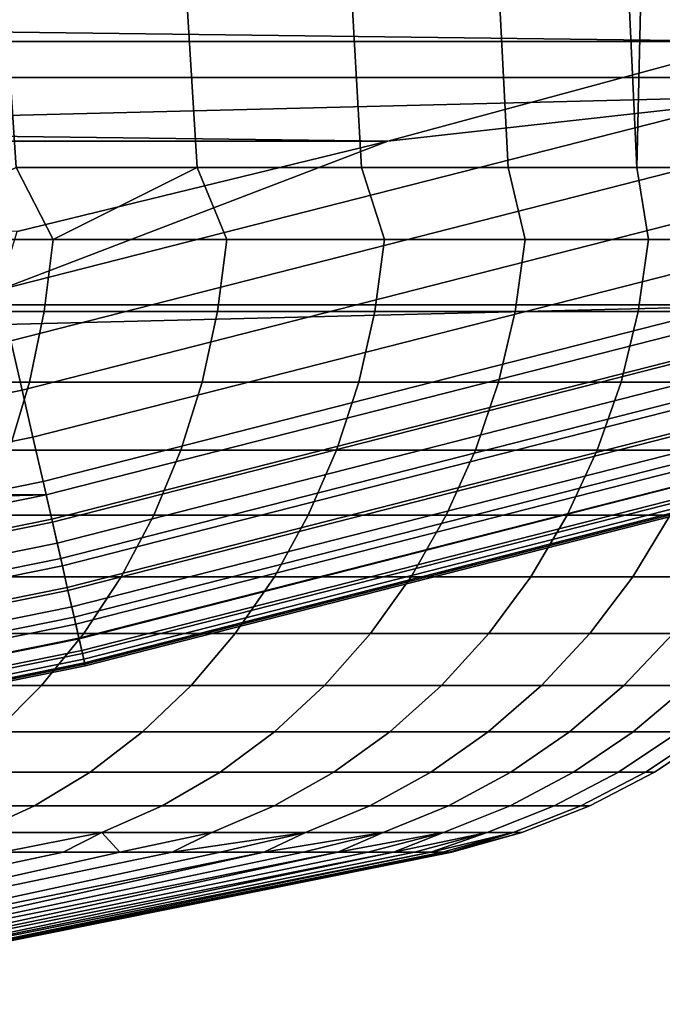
# Model space of a CAD drawing. Header units: metres. Extents: x -28 to 70, y -218 to 28.
# Tile 30 of 256: x 3.883 to 4.615, y -217.689 to -216.566. Entities that reach past the tile are written whole.
import ezdxf

# ---------------------------------------------------------------- set-up
doc = ezdxf.new("R2010")
doc.units = ezdxf.units.M
doc.layers.add('solid_10_261_432_XXX', color=7, linetype='CONTINUOUS')

msp = doc.modelspace()

# ---------------------------------------------------------------- linework, layer by layer
at = {"layer": 'solid_10_261_432_XXX'}
for points in [[(4.586057, -216.735001, 255.492004), (4.711305, -216.735001, 255.174393), (4.743998, -214.756165, 255.079391), (4.630996, -214.792023, 255.385178)], [(4.711305, -216.735001, 251.825607), (4.586057, -216.735001, 251.507996), (4.49741, -214.833176, 251.315216), (4.630996, -214.792023, 251.614822)], [(4.586057, -216.735001, 255.492004), (4.630996, -214.792023, 255.385178), (4.49741, -214.833176, 255.684784)], [(4.586057, -216.735001, 251.507996), (4.439426, -216.735001, 251.199677), (4.343482, -214.878983, 251.02327), (4.49741, -214.833176, 251.315216)], [(4.586057, -216.735001, 255.492004), (4.49741, -214.833176, 255.684784), (4.343482, -214.878983, 255.97673), (4.439426, -216.735001, 255.800323)], [(4.439426, -216.735001, 255.800323), (4.343482, -214.878983, 255.97673), (4.169699, -214.928619, 256.259277), (4.272097, -216.735001, 256.097931)], [(4.439426, -216.735001, 251.199677), (4.272097, -216.735001, 250.902084), (4.169701, -214.928619, 250.740723), (4.343482, -214.878983, 251.02327)], [(4.272097, -216.735001, 256.097931), (4.169699, -214.928619, 256.259277), (3.976654, -214.981201, 256.530884), (4.084849, -216.735001, 256.383392)], [(4.272097, -216.735001, 250.902084), (4.084849, -216.735001, 250.616592), (3.976655, -214.981201, 250.469131), (4.169701, -214.928619, 250.740723)], [(4.084849, -216.735001, 256.383392), (3.976654, -214.981201, 256.530884), (3.765327, -215.035706, 256.789734), (3.878556, -216.735001, 256.655426)], [(4.084849, -216.735001, 250.616592), (3.878556, -216.735001, 250.344559), (3.765329, -215.035706, 250.210281), (3.976655, -214.981201, 250.469131)], [(-6.424142, -216.331955, 235.5), (-5.600375, -216.632446, 235.5), (6.424049, -216.332001, 235.5)], [(-5.600375, -216.632446, 235.5), (5.600281, -216.632477, 235.5), (6.424049, -216.332001, 235.5)], [(4.721906, -216.591141, 225.5), (-4.721903, -216.591141, 225.5), (-5.138556, -216.466873, 225.5)], [(5.138559, -216.466873, 225.5), (4.721906, -216.591141, 225.5), (-5.138556, -216.466873, 225.5)], [(4.302258, -216.70488, 225.5), (-4.302258, -216.70488, 225.5), (-4.721903, -216.591141, 225.5)], [(4.721906, -216.591141, 225.5), (4.302258, -216.70488, 225.5), (-4.721903, -216.591141, 225.5)], [(4.697268, -216.660767, 225.503647), (4.302258, -216.70488, 225.5), (4.721906, -216.591141, 225.5)], [(-5.600375, -216.632446, 235.5), (-4.76267, -216.891403, 235.5), (5.600281, -216.632477, 235.5)], [(-4.76267, -216.891403, 235.5), (4.762574, -216.891434, 235.5), (5.600281, -216.632477, 235.5)], [(4.697268, -216.660767, 225.503647), (3.859311, -216.874573, 225.503647), (4.302258, -216.70488, 225.5)], [(4.7134, -216.717987, 225.514542), (3.872565, -216.932526, 225.514542), (3.859311, -216.874573, 225.503647), (4.697268, -216.660767, 225.503647)], [(4.302258, -216.70488, 225.5), (3.879836, -216.808014, 225.5), (-4.302258, -216.70488, 225.5)], [(3.859311, -216.874573, 225.503647), (3.879836, -216.808014, 225.5), (4.302258, -216.70488, 225.5)], [(4.729057, -216.773514, 225.532532), (3.885429, -216.98877, 225.532532), (3.872565, -216.932526, 225.514542), (4.7134, -216.717987, 225.514542)], [(3.878556, -216.735001, 250.344559), (3.920687, -216.817032, 250.40387), (3.705133, -216.817032, 250.148911)], [(3.878556, -216.735001, 256.655426), (3.705133, -216.817032, 256.851105), (3.920687, -216.817032, 256.59613)], [(3.878556, -216.735001, 250.344559), (4.084849, -216.735001, 250.616592), (3.920687, -216.817032, 250.40387)], [(4.084849, -216.735001, 256.383392), (3.878556, -216.735001, 256.655426), (3.920687, -216.817032, 256.59613)], [(4.084849, -216.735001, 250.616592), (4.118731, -216.817032, 250.672653), (3.920687, -216.817032, 250.40387)], [(4.084849, -216.735001, 256.383392), (3.920687, -216.817032, 256.59613), (4.118731, -216.817032, 256.327362)], [(4.084849, -216.735001, 250.616592), (4.272097, -216.735001, 250.902084), (4.298379, -216.817032, 250.954071), (4.118731, -216.817032, 250.672653)], [(4.084849, -216.735001, 256.383392), (4.118731, -216.817032, 256.327362), (4.298379, -216.817032, 256.045929), (4.272097, -216.735001, 256.097931)], [(4.272097, -216.735001, 250.902084), (4.439426, -216.735001, 251.199677), (4.45883, -216.817032, 251.246857), (4.298379, -216.817032, 250.954071)], [(4.272097, -216.735001, 256.097931), (4.298379, -216.817032, 256.045929), (4.45883, -216.817032, 255.753143), (4.439426, -216.735001, 255.800323)], [(4.439426, -216.735001, 251.199677), (4.586057, -216.735001, 251.507996), (4.599367, -216.817032, 251.549698), (4.45883, -216.817032, 251.246857)], [(4.439426, -216.735001, 255.800323), (4.45883, -216.817032, 255.753143), (4.599367, -216.817032, 255.450302), (4.586057, -216.735001, 255.492004)], [(4.586057, -216.735001, 251.507996), (4.711305, -216.735001, 251.825607), (4.719362, -216.817032, 251.861252), (4.599367, -216.817032, 251.549698)], [(4.586057, -216.735001, 255.492004), (4.599367, -216.817032, 255.450302), (4.719362, -216.817032, 255.138748), (4.711305, -216.735001, 255.174393)], [(4.74401, -216.826553, 225.557358), (3.897715, -217.04248, 225.557358), (3.885429, -216.98877, 225.532532), (4.729057, -216.773514, 225.532532)], [(3.705133, -216.817032, 250.148911), (3.920687, -216.817032, 250.40387), (3.910633, -216.89917, 250.411804), (3.695632, -216.89917, 250.157501)], [(3.920687, -216.817032, 256.59613), (3.705133, -216.817032, 256.851105), (3.695632, -216.89917, 256.842499), (3.910633, -216.89917, 256.588196)], [(3.920687, -216.817032, 250.40387), (4.118731, -216.817032, 250.672653), (4.108169, -216.89917, 250.679901), (3.910633, -216.89917, 250.411804)], [(4.118731, -216.817032, 256.327362), (3.920687, -216.817032, 256.59613), (3.910633, -216.89917, 256.588196), (4.108169, -216.89917, 256.320099)], [(4.118731, -216.817032, 250.672653), (4.298379, -216.817032, 250.954071), (4.287357, -216.89917, 250.960602), (4.108169, -216.89917, 250.679901)], [(4.298379, -216.817032, 256.045929), (4.118731, -216.817032, 256.327362), (4.108169, -216.89917, 256.320099), (4.287357, -216.89917, 256.039398)], [(4.298379, -216.817032, 250.954071), (4.45883, -216.817032, 251.246857), (4.447396, -216.89917, 251.252625), (4.287357, -216.89917, 250.960602)], [(4.45883, -216.817032, 255.753143), (4.298379, -216.817032, 256.045929), (4.287357, -216.89917, 256.039398), (4.447396, -216.89917, 255.747375)], [(4.45883, -216.817032, 251.246857), (4.599367, -216.817032, 251.549698), (4.587573, -216.89917, 251.554703), (4.447396, -216.89917, 251.252625)], [(4.599367, -216.817032, 255.450302), (4.45883, -216.817032, 255.753143), (4.447396, -216.89917, 255.747375), (4.587573, -216.89917, 255.445297)], [(4.599367, -216.817032, 251.549698), (4.719362, -216.817032, 251.861252), (4.707259, -216.89917, 251.865463), (4.587573, -216.89917, 251.554703)], [(4.719362, -216.817032, 255.138748), (4.599367, -216.817032, 255.450302), (4.587573, -216.89917, 255.445297), (4.707259, -216.89917, 255.134537)], [(4.758042, -216.876328, 225.588638), (3.909243, -217.092896, 225.588638), (3.897715, -217.04248, 225.557358), (4.74401, -216.826553, 225.557358)], [(4.770947, -216.922089, 225.625946), (3.919846, -217.139252, 225.625946), (3.909243, -217.092896, 225.588638), (4.758042, -216.876328, 225.588638)], [(-4.76267, -216.891403, 235.5), (-3.913059, -217.1082, 235.5), (4.762574, -216.891434, 235.5)], [(-3.913059, -217.1082, 235.5), (3.912961, -217.108215, 235.5), (4.762574, -216.891434, 235.5)], [(3.919079, -217.135895, 235.497986), (4.770013, -216.918793, 235.497986), (4.762574, -216.891434, 235.5), (3.912961, -217.108215, 235.5)], [(3.695632, -216.89917, 250.157501), (3.910633, -216.89917, 250.411804), (3.893943, -216.979553, 250.424988), (3.679859, -216.979553, 250.171768)], [(3.910633, -216.89917, 256.588196), (3.695632, -216.89917, 256.842499), (3.679859, -216.979553, 256.828247), (3.893943, -216.979553, 256.575012)], [(3.910633, -216.89917, 250.411804), (4.108169, -216.89917, 250.679901), (4.090635, -216.979553, 250.69194), (3.893943, -216.979553, 250.424988)], [(4.108169, -216.89917, 256.320099), (3.910633, -216.89917, 256.588196), (3.893943, -216.979553, 256.575012), (4.090635, -216.979553, 256.308075)], [(4.108169, -216.89917, 250.679901), (4.287357, -216.89917, 250.960602), (4.269058, -216.979553, 250.971436), (4.090635, -216.979553, 250.69194)], [(4.287357, -216.89917, 256.039398), (4.108169, -216.89917, 256.320099), (4.090635, -216.979553, 256.308075), (4.269058, -216.979553, 256.028564)], [(4.287357, -216.89917, 250.960602), (4.447396, -216.89917, 251.252625), (4.428415, -216.979553, 251.262222), (4.269058, -216.979553, 250.971436)], [(4.447396, -216.89917, 255.747375), (4.287357, -216.89917, 256.039398), (4.269058, -216.979553, 256.028564), (4.428415, -216.979553, 255.737778)], [(4.447396, -216.89917, 251.252625), (4.587573, -216.89917, 251.554703), (4.567993, -216.979553, 251.563004), (4.428415, -216.979553, 251.262222)], [(4.587573, -216.89917, 255.445297), (4.447396, -216.89917, 255.747375), (4.428415, -216.979553, 255.737778), (4.567993, -216.979553, 255.436996)], [(4.587573, -216.89917, 251.554703), (4.707259, -216.89917, 251.865463), (4.687169, -216.979553, 251.872437), (4.567993, -216.979553, 251.563004)], [(4.707259, -216.89917, 255.134537), (4.587573, -216.89917, 255.445297), (4.567993, -216.979553, 255.436996), (4.687169, -216.979553, 255.127563)], [(4.770013, -216.918793, 235.497986), (3.919079, -217.135895, 235.497986), (3.925302, -217.163116, 235.491928), (4.777588, -216.945648, 235.491928)], [(3.885429, -216.98877, 225.532532), (3.032103, -217.161621, 225.532532), (3.022064, -217.104797, 225.514542), (3.872565, -216.932526, 225.514542)], [(4.782536, -216.963196, 225.668716), (3.929368, -217.180893, 225.668716), (3.919846, -217.139252, 225.625946), (4.770947, -216.922089, 225.625946)], [(4.777588, -216.945648, 235.491928), (3.925302, -217.163116, 235.491928), (3.93127, -217.189209, 235.481949), (4.784852, -216.97142, 235.481949)], [(4.79264, -216.999039, 225.716309), (3.93767, -217.217194, 225.716309), (3.929368, -217.180893, 225.668716), (4.782536, -216.963196, 225.668716)], [(4.784852, -216.97142, 235.481949), (3.93127, -217.189209, 235.481949), (3.93686, -217.213654, 235.468262), (4.791656, -216.995544, 235.468262)], [(3.897715, -217.04248, 225.557358), (3.041691, -217.215881, 225.557358), (3.032103, -217.161621, 225.532532), (3.885429, -216.98877, 225.532532)], [(3.679859, -216.979553, 250.171768), (3.893943, -216.979553, 250.424988), (3.870796, -217.057281, 250.443268), (3.657984, -217.057281, 250.191544)], [(3.893943, -216.979553, 256.575012), (3.679859, -216.979553, 256.828247), (3.657984, -217.057281, 256.808441), (3.870796, -217.057281, 256.556732)], [(3.893943, -216.979553, 250.424988), (4.090635, -216.979553, 250.69194), (4.066319, -217.057281, 250.708633), (3.870796, -217.057281, 250.443268)], [(4.090635, -216.979553, 256.308075), (3.893943, -216.979553, 256.575012), (3.870796, -217.057281, 256.556732), (4.066319, -217.057281, 256.291382)], [(4.090635, -216.979553, 250.69194), (4.269058, -216.979553, 250.971436), (4.243682, -217.057281, 250.986465), (4.066319, -217.057281, 250.708633)], [(4.269058, -216.979553, 256.028564), (4.090635, -216.979553, 256.308075), (4.066319, -217.057281, 256.291382), (4.243682, -217.057281, 256.01355)], [(4.269058, -216.979553, 250.971436), (4.428415, -216.979553, 251.262222), (4.402091, -217.057281, 251.275528), (4.243682, -217.057281, 250.986465)], [(4.428415, -216.979553, 255.737778), (4.269058, -216.979553, 256.028564), (4.243682, -217.057281, 256.01355), (4.402091, -217.057281, 255.724472)], [(4.428415, -216.979553, 251.262222), (4.567993, -216.979553, 251.563004), (4.540839, -217.057281, 251.574524), (4.402091, -217.057281, 251.275528)], [(4.567993, -216.979553, 255.436996), (4.428415, -216.979553, 255.737778), (4.402091, -217.057281, 255.724472), (4.540839, -217.057281, 255.425476)], [(4.567993, -216.979553, 251.563004), (4.687169, -216.979553, 251.872437), (4.659307, -217.057281, 251.882111), (4.540839, -217.057281, 251.574524)], [(4.687169, -216.979553, 255.127563), (4.567993, -216.979553, 255.436996), (4.540839, -217.057281, 255.425476), (4.659307, -217.057281, 255.117889)], [(4.791656, -216.995544, 235.468262), (3.93686, -217.213654, 235.468262), (3.941958, -217.235947, 235.451157), (4.797861, -217.017563, 235.451157)], [(4.801112, -217.029083, 225.768066), (3.94463, -217.24762, 225.768066), (3.93767, -217.217194, 225.716309), (4.79264, -216.999039, 225.716309)], [(4.797861, -217.017563, 235.451157), (3.941958, -217.235947, 235.451157), (3.946461, -217.25563, 235.430954), (4.803341, -217.037003, 235.430954)], [(4.807828, -217.052902, 225.823212), (3.950148, -217.271744, 225.823212), (3.94463, -217.24762, 225.768066), (4.801112, -217.029083, 225.768066)], [(3.909243, -217.092896, 225.588638), (3.050688, -217.2668, 225.588638), (3.041691, -217.215881, 225.557358), (3.897715, -217.04248, 225.557358)], [(4.803341, -217.037003, 235.430954), (3.946461, -217.25563, 235.430954), (3.950277, -217.272308, 235.408081), (4.807985, -217.053467, 235.408081)], [(4.812689, -217.070145, 225.880936), (3.954142, -217.289215, 225.880936), (3.950148, -217.271744, 225.823212), (4.807828, -217.052902, 225.823212)], [(4.807985, -217.053467, 235.408081), (3.950277, -217.272308, 235.408081), (3.953327, -217.285645, 235.383011), (4.811697, -217.066635, 235.383011)], [(3.870796, -217.057281, 250.443268), (4.066319, -217.057281, 250.708633), (4.035484, -217.131531, 250.729797), (3.841443, -217.131531, 250.466446)], [(4.066319, -217.057281, 256.291382), (3.870796, -217.057281, 256.556732), (3.841443, -217.131531, 256.533569), (4.035484, -217.131531, 256.270203)], [(4.811697, -217.066635, 235.383011), (3.953327, -217.285645, 235.383011), (3.955549, -217.295364, 235.356247), (4.814403, -217.076233, 235.356232)], [(4.066319, -217.057281, 250.708633), (4.243682, -217.057281, 250.986465), (4.211502, -217.131531, 251.005524), (4.035484, -217.131531, 250.729797)], [(4.243682, -217.057281, 256.01355), (4.066319, -217.057281, 256.291382), (4.035484, -217.131531, 256.270203), (4.211502, -217.131531, 255.994476)], [(4.243682, -217.057281, 250.986465), (4.402091, -217.057281, 251.275528), (4.36871, -217.131531, 251.292389), (4.211502, -217.131531, 251.005524)], [(4.402091, -217.057281, 255.724472), (4.243682, -217.057281, 256.01355), (4.211502, -217.131531, 255.994476), (4.36871, -217.131531, 255.707611)], [(4.402091, -217.057281, 251.275528), (4.540839, -217.057281, 251.574524), (4.506405, -217.131531, 251.589127), (4.36871, -217.131531, 251.292389)], [(4.540839, -217.057281, 255.425476), (4.402091, -217.057281, 255.724472), (4.36871, -217.131531, 255.707611), (4.506405, -217.131531, 255.410873)], [(4.540839, -217.057281, 251.574524), (4.659307, -217.057281, 251.882111), (4.623975, -217.131531, 251.894379), (4.506405, -217.131531, 251.589127)], [(4.659307, -217.057281, 255.117889), (4.540839, -217.057281, 255.425476), (4.506405, -217.131531, 255.410873), (4.623975, -217.131531, 255.105621)], [(4.815625, -217.080566, 225.940384), (3.956554, -217.299759, 225.940384), (3.954142, -217.289215, 225.880936), (4.812689, -217.070145, 225.880936)], [(4.814403, -217.076233, 235.356232), (3.955549, -217.295364, 235.356247), (3.956899, -217.30127, 235.328323), (4.816045, -217.082062, 235.328323)], [(3.956554, -217.299759, 225.940384), (4.815625, -217.080566, 225.940384), (4.816593, -217.084, 226), (3.957349, -217.303238, 226)], [(4.816045, -217.082062, 235.328323), (3.956899, -217.30127, 235.328323), (3.957349, -217.303238, 235.300003), (4.816593, -217.084, 235.300003)], [(4.816593, -217.084, 235.300003), (3.957349, -217.303238, 235.300003), (3.957349, -217.303238, 226), (4.816593, -217.084, 226)], [(3.919846, -217.139252, 225.625946), (3.058962, -217.313629, 225.625946), (3.050688, -217.2668, 225.588638), (3.909243, -217.092896, 225.588638)], [(-3.913059, -217.1082, 235.5), (-3.053659, -217.282288, 235.5), (3.912961, -217.108215, 235.5)], [(-3.053659, -217.282288, 235.5), (3.053561, -217.282303, 235.5), (3.912961, -217.108215, 235.5)], [(3.058362, -217.310242, 235.497986), (3.919079, -217.135895, 235.497986), (3.912961, -217.108215, 235.5), (3.053561, -217.282303, 235.5)], [(3.841443, -217.131531, 250.466446), (4.035484, -217.131531, 250.729797), (3.998462, -217.201492, 250.755219), (3.806201, -217.201492, 250.494278)], [(4.035484, -217.131531, 256.270203), (3.841443, -217.131531, 256.533569), (3.806201, -217.201492, 256.505737), (3.998462, -217.201492, 256.244781)], [(4.035484, -217.131531, 250.729797), (4.211502, -217.131531, 251.005524), (4.172865, -217.201492, 251.028412), (3.998462, -217.201492, 250.755219)], [(4.211502, -217.131531, 255.994476), (4.035484, -217.131531, 256.270203), (3.998462, -217.201492, 256.244781), (4.172865, -217.201492, 255.971588)], [(4.211502, -217.131531, 251.005524), (4.36871, -217.131531, 251.292389), (4.32863, -217.201492, 251.312637), (4.172865, -217.201492, 251.028412)], [(4.36871, -217.131531, 255.707611), (4.211502, -217.131531, 255.994476), (4.172865, -217.201492, 255.971588), (4.32863, -217.201492, 255.687363)], [(4.36871, -217.131531, 251.292389), (4.506405, -217.131531, 251.589127), (4.465063, -217.201492, 251.606644), (4.32863, -217.201492, 251.312637)], [(4.506405, -217.131531, 255.410873), (4.36871, -217.131531, 255.707611), (4.32863, -217.201492, 255.687363), (4.465063, -217.201492, 255.393356)], [(4.506405, -217.131531, 251.589127), (4.623975, -217.131531, 251.894379), (4.581554, -217.201492, 251.909119), (4.465063, -217.201492, 251.606644)], [(4.623975, -217.131531, 255.105621), (4.506405, -217.131531, 255.410873), (4.465063, -217.201492, 255.393356), (4.581554, -217.201492, 255.090881)], [(4.623975, -217.131531, 251.894379), (4.720892, -217.131531, 252.206818), (4.677583, -217.201492, 252.218674), (4.581554, -217.201492, 251.909119)], [(4.720892, -217.131531, 254.793182), (4.623975, -217.131531, 255.105621), (4.581554, -217.201492, 255.090881), (4.677583, -217.201492, 254.781326)], [(3.919079, -217.135895, 235.497986), (3.058362, -217.310242, 235.497986), (3.063219, -217.337738, 235.491928), (3.925302, -217.163116, 235.491928)], [(3.929368, -217.180893, 225.668716), (3.066392, -217.355698, 225.668716), (3.058962, -217.313629, 225.625946), (3.919846, -217.139252, 225.625946)], [(3.925302, -217.163116, 235.491928), (3.063219, -217.337738, 235.491928), (3.067876, -217.36409, 235.481949), (3.93127, -217.189209, 235.481949)], [(3.93767, -217.217194, 225.716309), (3.072871, -217.392365, 225.716309), (3.066392, -217.355698, 225.668716), (3.929368, -217.180893, 225.668716)], [(3.93127, -217.189209, 235.481949), (3.067876, -217.36409, 235.481949), (3.072239, -217.388779, 235.468277), (3.93686, -217.213654, 235.468262)], [(3.806201, -217.201492, 250.494278), (3.998462, -217.201492, 250.755219), (3.955653, -217.266434, 250.784592), (3.765451, -217.266434, 250.526459)], [(3.998462, -217.201492, 256.244781), (3.806201, -217.201492, 256.505737), (3.765451, -217.266434, 256.473541), (3.955653, -217.266434, 256.215393)], [(3.998462, -217.201492, 250.755219), (4.172865, -217.201492, 251.028412), (4.128189, -217.266434, 251.054871), (3.955653, -217.266434, 250.784592)], [(4.172865, -217.201492, 255.971588), (3.998462, -217.201492, 256.244781), (3.955653, -217.266434, 256.215393), (4.128189, -217.266434, 255.945129)], [(4.172865, -217.201492, 251.028412), (4.32863, -217.201492, 251.312637), (4.282287, -217.266434, 251.33606), (4.128189, -217.266434, 251.054871)], [(4.32863, -217.201492, 255.687363), (4.172865, -217.201492, 255.971588), (4.128189, -217.266434, 255.945129), (4.282287, -217.266434, 255.66394)], [(4.32863, -217.201492, 251.312637), (4.465063, -217.201492, 251.606644), (4.417259, -217.266434, 251.626923), (4.282287, -217.266434, 251.33606)], [(4.465063, -217.201492, 255.393356), (4.32863, -217.201492, 255.687363), (4.282287, -217.266434, 255.66394), (4.417259, -217.266434, 255.373077)], [(4.465063, -217.201492, 251.606644), (4.581554, -217.201492, 251.909119), (4.532503, -217.266434, 251.926147), (4.417259, -217.266434, 251.626923)], [(4.581554, -217.201492, 255.090881), (4.465063, -217.201492, 255.393356), (4.417259, -217.266434, 255.373077), (4.532503, -217.266434, 255.073853)], [(4.581554, -217.201492, 251.909119), (4.677583, -217.201492, 252.218674), (4.627503, -217.266434, 252.232391), (4.532503, -217.266434, 251.926147)], [(4.677583, -217.201492, 254.781326), (4.581554, -217.201492, 255.090881), (4.532503, -217.266434, 255.073853), (4.627503, -217.266434, 254.767609)], [(3.93686, -217.213654, 235.468262), (3.072239, -217.388779, 235.468277), (3.076217, -217.411301, 235.451157), (3.941958, -217.235947, 235.451157)], [(3.94463, -217.24762, 225.768066), (3.078303, -217.423111, 225.768066), (3.072871, -217.392365, 225.716309), (3.93767, -217.217194, 225.716309)], [(3.941958, -217.235947, 235.451157), (3.076217, -217.411301, 235.451157), (3.079731, -217.431198, 235.430954), (3.946461, -217.25563, 235.430954)], [(3.950148, -217.271744, 225.823212), (3.082608, -217.447479, 225.823212), (3.078303, -217.423111, 225.768066), (3.94463, -217.24762, 225.768066)], [(3.946461, -217.25563, 235.430954), (3.079731, -217.431198, 235.430954), (3.082709, -217.448044, 235.408081), (3.950277, -217.272308, 235.408081)], [(3.765451, -217.266434, 250.526459), (3.955653, -217.266434, 250.784592), (3.90752, -217.325623, 250.817642), (3.719632, -217.325623, 250.562637)], [(3.955653, -217.266434, 256.215393), (3.765451, -217.266434, 256.473541), (3.719632, -217.325623, 256.437378), (3.90752, -217.325623, 256.182373)], [(3.955653, -217.266434, 250.784592), (4.128189, -217.266434, 251.054871), (4.077956, -217.325623, 251.084625), (3.90752, -217.325623, 250.817642)], [(4.128189, -217.266434, 255.945129), (3.955653, -217.266434, 256.215393), (3.90752, -217.325623, 256.182373), (4.077956, -217.325623, 255.915375)], [(4.128189, -217.266434, 251.054871), (4.282287, -217.266434, 251.33606), (4.230179, -217.325623, 251.362396), (4.077956, -217.325623, 251.084625)], [(4.282287, -217.266434, 255.66394), (4.128189, -217.266434, 255.945129), (4.077956, -217.325623, 255.915375), (4.230179, -217.325623, 255.637604)], [(4.282287, -217.266434, 251.33606), (4.417259, -217.266434, 251.626923), (4.363509, -217.325623, 251.649719), (4.230179, -217.325623, 251.362396)], [(4.417259, -217.266434, 255.373077), (4.282287, -217.266434, 255.66394), (4.230179, -217.325623, 255.637604), (4.363509, -217.325623, 255.350281)], [(4.417259, -217.266434, 251.626923), (4.532503, -217.266434, 251.926147), (4.47735, -217.325623, 251.945297), (4.363509, -217.325623, 251.649719)], [(4.532503, -217.266434, 255.073853), (4.417259, -217.266434, 255.373077), (4.363509, -217.325623, 255.350281), (4.47735, -217.325623, 255.054703)], [(4.532503, -217.266434, 251.926147), (4.627503, -217.266434, 252.232391), (4.571194, -217.325623, 252.247818), (4.47735, -217.325623, 251.945297)], [(4.627503, -217.266434, 254.767609), (4.532503, -217.266434, 255.073853), (4.47735, -217.325623, 255.054703), (4.571194, -217.325623, 254.752182)], [(4.627503, -217.266434, 252.232391), (4.701836, -217.266434, 252.544312), (4.644623, -217.325623, 252.555939), (4.571194, -217.325623, 252.247818)], [(4.701836, -217.266434, 254.455688), (4.627503, -217.266434, 254.767609), (4.571194, -217.325623, 254.752182), (4.644623, -217.325623, 254.444061)], [(3.954142, -217.289215, 225.880936), (3.085725, -217.465118, 225.880936), (3.082608, -217.447479, 225.823212), (3.950148, -217.271744, 225.823212)], [(3.950277, -217.272308, 235.408081), (3.082709, -217.448044, 235.408081), (3.085089, -217.461517, 235.383011), (3.953327, -217.285645, 235.383011)], [(3.953327, -217.285645, 235.383011), (3.085089, -217.461517, 235.383011), (3.086824, -217.471329, 235.356247), (3.955549, -217.295364, 235.356247)], [(3.956554, -217.299759, 225.940384), (3.087608, -217.475769, 225.940384), (3.085725, -217.465118, 225.880936), (3.954142, -217.289215, 225.880936)], [(3.955549, -217.295364, 235.356247), (3.086824, -217.471329, 235.356247), (3.087877, -217.477295, 235.328323), (3.956899, -217.30127, 235.328323)], [(3.087608, -217.475769, 225.940384), (3.956554, -217.299759, 225.940384), (3.957349, -217.303238, 226), (3.088228, -217.479279, 226)], [(3.956899, -217.30127, 235.328323), (3.087877, -217.477295, 235.328323), (3.088228, -217.479279, 235.300003), (3.957349, -217.303238, 235.300003)], [(3.957349, -217.303238, 235.300003), (3.088228, -217.479279, 235.300003), (3.088228, -217.479279, 226), (3.957349, -217.303238, 226)], [(3.719632, -217.325623, 250.562637), (3.90752, -217.325623, 250.817642), (3.854582, -217.378433, 250.853973), (3.66924, -217.378433, 250.602432)], [(3.90752, -217.325623, 256.182373), (3.719632, -217.325623, 256.437378), (3.66924, -217.378433, 256.397583), (3.854582, -217.378433, 256.146027)], [(3.90752, -217.325623, 250.817642), (4.077956, -217.325623, 251.084625), (4.022709, -217.378433, 251.11734), (3.854582, -217.378433, 250.853973)], [(4.077956, -217.325623, 255.915375), (3.90752, -217.325623, 256.182373), (3.854582, -217.378433, 256.146027), (4.022709, -217.378433, 255.88266)], [(4.077956, -217.325623, 251.084625), (4.230179, -217.325623, 251.362396), (4.17287, -217.378433, 251.391357), (4.022709, -217.378433, 251.11734)], [(4.230179, -217.325623, 255.637604), (4.077956, -217.325623, 255.915375), (4.022709, -217.378433, 255.88266), (4.17287, -217.378433, 255.608643)], [(4.230179, -217.325623, 251.362396), (4.363509, -217.325623, 251.649719), (4.304393, -217.378433, 251.674774), (4.17287, -217.378433, 251.391357)], [(4.363509, -217.325623, 255.350281), (4.230179, -217.325623, 255.637604), (4.17287, -217.378433, 255.608643), (4.304393, -217.378433, 255.325226)], [(4.363509, -217.325623, 251.649719), (4.47735, -217.325623, 251.945297), (4.416692, -217.378433, 251.966354), (4.304393, -217.378433, 251.674774)], [(4.47735, -217.325623, 255.054703), (4.363509, -217.325623, 255.350281), (4.304393, -217.378433, 255.325226), (4.416692, -217.378433, 255.033646)], [(4.47735, -217.325623, 251.945297), (4.571194, -217.325623, 252.247818), (4.509265, -217.378433, 252.264786), (4.416692, -217.378433, 251.966354)], [(4.571194, -217.325623, 254.752182), (4.47735, -217.325623, 255.054703), (4.416692, -217.378433, 255.033646), (4.509265, -217.378433, 254.735214)], [(4.571194, -217.325623, 252.247818), (4.644623, -217.325623, 252.555939), (4.581699, -217.378433, 252.568726), (4.509265, -217.378433, 252.264786)], [(4.644623, -217.325623, 254.444061), (4.571194, -217.325623, 254.752182), (4.509265, -217.378433, 254.735214), (4.581699, -217.378433, 254.431274)], [(4.644623, -217.325623, 252.555939), (4.697307, -217.325623, 252.868271), (4.633669, -217.378433, 252.876831), (4.581699, -217.378433, 252.568726)], [(4.697307, -217.325623, 254.131729), (4.644623, -217.325623, 254.444061), (4.581699, -217.378433, 254.431274), (4.633669, -217.378433, 254.123169)], [(3.854582, -217.378433, 250.853973), (4.022709, -217.378433, 251.11734), (3.963045, -217.424286, 251.152679), (3.797411, -217.424286, 250.893219)], [(4.022709, -217.378433, 255.88266), (3.854582, -217.378433, 256.146027), (3.797411, -217.424286, 256.106781), (3.963045, -217.424286, 255.847321)], [(4.022709, -217.378433, 251.11734), (4.17287, -217.378433, 251.391357), (4.110978, -217.424286, 251.422623), (3.963045, -217.424286, 251.152679)], [(4.17287, -217.378433, 255.608643), (4.022709, -217.378433, 255.88266), (3.963045, -217.424286, 255.847321), (4.110978, -217.424286, 255.577377)], [(4.17287, -217.378433, 251.391357), (4.304393, -217.378433, 251.674774), (4.240551, -217.424286, 251.701859), (4.110978, -217.424286, 251.422623)], [(4.304393, -217.378433, 255.325226), (4.17287, -217.378433, 255.608643), (4.110978, -217.424286, 255.577377), (4.240551, -217.424286, 255.298141)], [(4.304393, -217.378433, 251.674774), (4.416692, -217.378433, 251.966354), (4.351184, -217.424286, 251.989105), (4.240551, -217.424286, 251.701859)], [(4.416692, -217.378433, 255.033646), (4.304393, -217.378433, 255.325226), (4.240551, -217.424286, 255.298141), (4.351184, -217.424286, 255.010895)], [(4.416692, -217.378433, 251.966354), (4.509265, -217.378433, 252.264786), (4.442384, -217.424286, 252.283112), (4.351184, -217.424286, 251.989105)], [(4.509265, -217.378433, 254.735214), (4.416692, -217.378433, 255.033646), (4.351184, -217.424286, 255.010895), (4.442384, -217.424286, 254.716888)], [(4.509265, -217.378433, 252.264786), (4.581699, -217.378433, 252.568726), (4.513744, -217.424286, 252.582535), (4.442384, -217.424286, 252.283112)], [(4.581699, -217.378433, 254.431274), (4.509265, -217.378433, 254.735214), (4.442384, -217.424286, 254.716888), (4.513744, -217.424286, 254.417465)], [(4.581699, -217.378433, 252.568726), (4.633669, -217.378433, 252.876831), (4.564943, -217.424286, 252.886078), (4.513744, -217.424286, 252.582535)], [(4.633669, -217.378433, 254.123169), (4.581699, -217.378433, 254.431274), (4.513744, -217.424286, 254.417465), (4.564943, -217.424286, 254.113922)], [(4.633669, -217.378433, 252.876831), (4.664945, -217.378433, 253.187714), (4.595755, -217.424286, 253.192352), (4.564943, -217.424286, 252.886078)], [(4.664945, -217.378433, 253.812286), (4.633669, -217.378433, 254.123169), (4.564943, -217.424286, 254.113922), (4.595755, -217.424286, 253.807648)], [(4.664945, -217.378433, 253.187714), (4.675385, -217.378433, 253.5), (4.606041, -217.424286, 253.5), (4.595755, -217.424286, 253.192352)], [(4.595755, -217.424286, 253.807648), (4.606041, -217.424286, 253.5), (4.675385, -217.378433, 253.5), (4.664945, -217.378433, 253.812286)], [(3.797411, -217.424286, 250.893219), (3.963045, -217.424286, 251.152679), (3.899607, -217.462708, 251.190262), (3.736625, -217.462708, 250.934952)], [(3.963045, -217.424286, 255.847321), (3.797411, -217.424286, 256.106781), (3.736625, -217.462708, 256.065033), (3.899607, -217.462708, 255.809738)], [(3.963045, -217.424286, 251.152679), (4.110978, -217.424286, 251.422623), (4.045173, -217.462708, 251.455887), (3.899607, -217.462708, 251.190262)], [(4.110978, -217.424286, 255.577377), (3.963045, -217.424286, 255.847321), (3.899607, -217.462708, 255.809738), (4.045173, -217.462708, 255.544113)], [(4.110978, -217.424286, 251.422623), (4.240551, -217.424286, 251.701859), (4.172671, -217.462708, 251.730637), (4.045173, -217.462708, 251.455887)], [(4.240551, -217.424286, 255.298141), (4.110978, -217.424286, 255.577377), (4.045173, -217.462708, 255.544113), (4.172671, -217.462708, 255.269363)], [(4.240551, -217.424286, 251.701859), (4.351184, -217.424286, 251.989105), (4.281534, -217.462708, 252.01329), (4.172671, -217.462708, 251.730637)], [(4.351184, -217.424286, 255.010895), (4.240551, -217.424286, 255.298141), (4.172671, -217.462708, 255.269363), (4.281534, -217.462708, 254.98671)], [(4.351184, -217.424286, 251.989105), (4.442384, -217.424286, 252.283112), (4.371274, -217.462708, 252.302582), (4.281534, -217.462708, 252.01329)], [(4.442384, -217.424286, 254.716888), (4.351184, -217.424286, 255.010895), (4.281534, -217.462708, 254.98671), (4.371274, -217.462708, 254.697418)], [(4.442384, -217.424286, 252.283112), (4.513744, -217.424286, 252.582535), (4.441491, -217.462708, 252.597229), (4.371274, -217.462708, 252.302582)], [(4.513744, -217.424286, 254.417465), (4.442384, -217.424286, 254.716888), (4.371274, -217.462708, 254.697418), (4.441491, -217.462708, 254.402771)], [(4.513744, -217.424286, 252.582535), (4.564943, -217.424286, 252.886078), (4.491871, -217.462708, 252.895905), (4.441491, -217.462708, 252.597229)], [(4.564943, -217.424286, 254.113922), (4.513744, -217.424286, 254.417465), (4.441491, -217.462708, 254.402771), (4.491871, -217.462708, 254.104095)], [(4.564943, -217.424286, 252.886078), (4.595755, -217.424286, 253.192352), (4.52219, -217.462708, 253.197281), (4.491871, -217.462708, 252.895905)], [(4.595755, -217.424286, 253.807648), (4.564943, -217.424286, 254.113922), (4.491871, -217.462708, 254.104095), (4.52219, -217.462708, 253.802719)], [(4.595755, -217.424286, 253.192352), (4.606041, -217.424286, 253.5), (4.532311, -217.462708, 253.5), (4.52219, -217.462708, 253.197281)], [(4.52219, -217.462708, 253.802719), (4.532311, -217.462708, 253.5), (4.606041, -217.424286, 253.5), (4.595755, -217.424286, 253.807648)], [(3.736625, -217.462708, 250.934952), (3.899607, -217.462708, 251.190262), (3.833082, -217.493271, 251.22966), (3.67288, -217.493271, 250.978714)], [(3.899607, -217.462708, 255.809738), (3.736625, -217.462708, 256.065033), (3.67288, -217.493271, 256.021301), (3.833082, -217.493271, 255.77034)], [(3.899607, -217.462708, 251.190262), (4.045173, -217.462708, 251.455887), (3.976164, -217.493271, 251.490753), (3.833082, -217.493271, 251.22966)], [(4.045173, -217.462708, 255.544113), (3.899607, -217.462708, 255.809738), (3.833082, -217.493271, 255.77034), (3.976164, -217.493271, 255.509247)], [(4.045173, -217.462708, 251.455887), (4.172671, -217.462708, 251.730637), (4.101488, -217.493271, 251.760818), (3.976164, -217.493271, 251.490753)], [(4.172671, -217.462708, 255.269363), (4.045173, -217.462708, 255.544113), (3.976164, -217.493271, 255.509247), (4.101488, -217.493271, 255.239182)], [(4.172671, -217.462708, 251.730637), (4.281534, -217.462708, 252.01329), (4.208493, -217.493271, 252.038651), (4.101488, -217.493271, 251.760818)], [(4.281534, -217.462708, 254.98671), (4.172671, -217.462708, 255.269363), (4.101488, -217.493271, 255.239182), (4.208493, -217.493271, 254.961349)], [(4.281534, -217.462708, 252.01329), (4.371274, -217.462708, 252.302582), (4.296702, -217.493271, 252.323013), (4.208493, -217.493271, 252.038651)], [(4.371274, -217.462708, 254.697418), (4.281534, -217.462708, 254.98671), (4.208493, -217.493271, 254.961349), (4.296702, -217.493271, 254.676987)], [(4.371274, -217.462708, 252.302582), (4.441491, -217.462708, 252.597229), (4.365721, -217.493271, 252.612625), (4.296702, -217.493271, 252.323013)], [(4.441491, -217.462708, 254.402771), (4.371274, -217.462708, 254.697418), (4.296702, -217.493271, 254.676987), (4.365721, -217.493271, 254.387375)], [(4.441491, -217.462708, 252.597229), (4.491871, -217.462708, 252.895905), (4.415242, -217.493271, 252.906204), (4.365721, -217.493271, 252.612625)], [(4.491871, -217.462708, 254.104095), (4.441491, -217.462708, 254.402771), (4.365721, -217.493271, 254.387375), (4.415242, -217.493271, 254.093796)], [(4.491871, -217.462708, 252.895905), (4.52219, -217.462708, 253.197281), (4.445043, -217.493271, 253.202438), (4.415242, -217.493271, 252.906204)], [(4.52219, -217.462708, 253.802719), (4.491871, -217.462708, 254.104095), (4.415242, -217.493271, 254.093796), (4.445043, -217.493271, 253.797562)], [(4.52219, -217.462708, 253.197281), (4.532311, -217.462708, 253.5), (4.454992, -217.493271, 253.5), (4.445043, -217.493271, 253.202438)], [(4.445043, -217.493271, 253.797562), (4.454992, -217.493271, 253.5), (4.532311, -217.462708, 253.5), (4.52219, -217.462708, 253.802719)], [(3.833082, -217.493271, 251.22966), (3.976164, -217.493271, 251.490753), (3.862896, -217.515625, 251.44606), (3.788861, -217.515625, 251.3125)], [(3.976164, -217.493271, 255.509247), (3.833082, -217.493271, 255.77034), (3.862896, -217.515625, 255.55394)], [(3.976164, -217.493271, 251.490753), (3.932224, -217.515625, 251.582123), (3.862896, -217.515625, 251.44606)], [(3.976164, -217.493271, 255.509247), (3.862896, -217.515625, 255.55394), (3.932224, -217.515625, 255.417877)], [(3.976164, -217.493271, 251.490753), (4.101488, -217.493271, 251.760818), (3.996761, -217.515625, 251.72052), (3.932224, -217.515625, 251.582123)], [(3.976164, -217.493271, 255.509247), (3.932224, -217.515625, 255.417877), (3.996761, -217.515625, 255.27948)], [(4.101488, -217.493271, 255.239182), (3.976164, -217.493271, 255.509247), (3.996761, -217.515625, 255.27948)], [(4.101488, -217.493271, 251.760818), (4.056429, -217.515625, 251.861099), (3.996761, -217.515625, 251.72052)], [(4.101488, -217.493271, 255.239182), (3.996761, -217.515625, 255.27948), (4.056429, -217.515625, 255.138901)], [(4.208493, -217.493271, 252.038651), (4.111155, -217.515625, 252.003662), (4.056429, -217.515625, 251.861099)], [(4.101488, -217.493271, 251.760818), (4.208493, -217.493271, 252.038651), (4.056429, -217.515625, 251.861099)], [(4.208493, -217.493271, 254.961349), (4.101488, -217.493271, 255.239182), (4.056429, -217.515625, 255.138901), (4.111155, -217.515625, 254.996338)], [(4.208493, -217.493271, 252.038651), (4.160872, -217.515625, 252.148056), (4.111155, -217.515625, 252.003662)], [(4.208493, -217.493271, 254.961349), (4.111155, -217.515625, 254.996338), (4.160872, -217.515625, 254.851944)], [(4.296702, -217.493271, 252.323013), (4.20552, -217.515625, 252.294083), (4.160872, -217.515625, 252.148056)], [(4.208493, -217.493271, 252.038651), (4.296702, -217.493271, 252.323013), (4.160872, -217.515625, 252.148056)], [(4.296702, -217.493271, 254.676987), (4.208493, -217.493271, 254.961349), (4.160872, -217.515625, 254.851944), (4.20552, -217.515625, 254.705917)], [(4.296702, -217.493271, 252.323013), (4.245044, -217.515625, 252.441589), (4.20552, -217.515625, 252.294083)], [(4.296702, -217.493271, 254.676987), (4.20552, -217.515625, 254.705917), (4.245044, -217.515625, 254.558411)], [(4.365721, -217.493271, 252.612625), (4.279396, -217.515625, 252.590393), (4.245044, -217.515625, 252.441589)], [(4.296702, -217.493271, 252.323013), (4.365721, -217.493271, 252.612625), (4.245044, -217.515625, 252.441589)], [(4.365721, -217.493271, 254.387375), (4.296702, -217.493271, 254.676987), (4.245044, -217.515625, 254.558411), (4.279396, -217.515625, 254.409607)], [(4.365721, -217.493271, 252.612625), (4.308534, -217.515625, 252.740295), (4.279396, -217.515625, 252.590393)], [(4.365721, -217.493271, 254.387375), (4.279396, -217.515625, 254.409607), (4.308534, -217.515625, 254.259705)], [(4.415242, -217.493271, 252.906204), (4.332423, -217.515625, 252.891113), (4.308534, -217.515625, 252.740295)], [(4.365721, -217.493271, 252.612625), (4.415242, -217.493271, 252.906204), (4.308534, -217.515625, 252.740295)], [(4.415242, -217.493271, 254.093796), (4.365721, -217.493271, 254.387375), (4.308534, -217.515625, 254.259705), (4.332423, -217.515625, 254.108887)], [(4.415242, -217.493271, 252.906204), (4.351033, -217.515625, 253.042694), (4.332423, -217.515625, 252.891113)], [(4.415242, -217.493271, 254.093796), (4.332423, -217.515625, 254.108887), (4.351033, -217.515625, 253.957306)], [(4.445043, -217.493271, 253.202438), (4.364343, -217.515625, 253.194809), (4.351033, -217.515625, 253.042694)], [(4.415242, -217.493271, 252.906204), (4.445043, -217.493271, 253.202438), (4.351033, -217.515625, 253.042694)], [(4.445043, -217.493271, 253.797562), (4.415242, -217.493271, 254.093796), (4.351033, -217.515625, 253.957306), (4.364343, -217.515625, 253.805191)], [(4.445043, -217.493271, 253.202438), (4.372335, -217.515625, 253.347321), (4.364343, -217.515625, 253.194809)], [(4.445043, -217.493271, 253.797562), (4.364343, -217.515625, 253.805191), (4.372335, -217.515625, 253.652679)], [(4.454992, -217.493271, 253.5), (4.375, -217.515625, 253.5), (4.372335, -217.515625, 253.347321)], [(4.372335, -217.515625, 253.652679), (4.375, -217.515625, 253.5), (4.454992, -217.493271, 253.5), (4.445043, -217.493271, 253.797562)], [(4.445043, -217.493271, 253.202438), (4.454992, -217.493271, 253.5), (4.372335, -217.515625, 253.347321)], [(3.932224, -217.515625, 251.582123), (3.996761, -217.515625, 251.72052), (3.222036, -217.689072, 252.100479), (3.119017, -217.689072, 251.88385)], [(3.862896, -217.515625, 251.44606), (3.932224, -217.515625, 251.582123), (3.119017, -217.689072, 251.88385)], [(3.996761, -217.515625, 255.27948), (3.932224, -217.515625, 255.417877), (3.119017, -217.689072, 255.11615), (3.222036, -217.689072, 254.899521)], [(3.932224, -217.515625, 255.417877), (3.862896, -217.515625, 255.55394), (3.119017, -217.689072, 255.11615)], [(4.056429, -217.515625, 251.861099), (4.111155, -217.515625, 252.003662), (3.310031, -217.689072, 252.323608), (3.222036, -217.689072, 252.100479)], [(3.996761, -217.515625, 251.72052), (4.056429, -217.515625, 251.861099), (3.222036, -217.689072, 252.100479)], [(4.111155, -217.515625, 254.996338), (4.056429, -217.515625, 255.138901), (3.222036, -217.689072, 254.899521), (3.310031, -217.689072, 254.676392)], [(4.056429, -217.515625, 255.138901), (3.996761, -217.515625, 255.27948), (3.222036, -217.689072, 254.899521)], [(4.160872, -217.515625, 252.148056), (4.20552, -217.515625, 252.294083), (3.382595, -217.689072, 252.552246), (3.310031, -217.689072, 252.323608)], [(4.111155, -217.515625, 252.003662), (4.160872, -217.515625, 252.148056), (3.310031, -217.689072, 252.323608)], [(4.111155, -217.515625, 254.996338), (3.310031, -217.689072, 254.676392), (3.382595, -217.689072, 254.447754), (4.160872, -217.515625, 254.851944)], [(4.245044, -217.515625, 252.441589), (4.279396, -217.515625, 252.590393), (3.439386, -217.689072, 252.785294), (3.382595, -217.689072, 252.552246)], [(4.20552, -217.515625, 252.294083), (4.245044, -217.515625, 252.441589), (3.382595, -217.689072, 252.552246)], [(4.20552, -217.515625, 254.705917), (3.382595, -217.689072, 254.447754), (3.439386, -217.689072, 254.214706), (4.245044, -217.515625, 254.558411)], [(4.20552, -217.515625, 254.705917), (4.160872, -217.515625, 254.851944), (3.382595, -217.689072, 254.447754)], [(4.308534, -217.515625, 252.740295), (4.332423, -217.515625, 252.891113), (3.480142, -217.689072, 253.021667), (3.439386, -217.689072, 252.785294)], [(4.279396, -217.515625, 252.590393), (4.308534, -217.515625, 252.740295), (3.439386, -217.689072, 252.785294)], [(4.279396, -217.515625, 254.409607), (3.439386, -217.689072, 254.214706), (3.480142, -217.689072, 253.978333), (4.308534, -217.515625, 254.259705)], [(4.279396, -217.515625, 254.409607), (4.245044, -217.515625, 254.558411), (3.439386, -217.689072, 254.214706)], [(4.351033, -217.515625, 253.042694), (4.364343, -217.515625, 253.194809), (3.504672, -217.689072, 253.260269), (3.480142, -217.689072, 253.021667)], [(4.332423, -217.515625, 252.891113), (4.351033, -217.515625, 253.042694), (3.480142, -217.689072, 253.021667)], [(4.332423, -217.515625, 254.108887), (3.480142, -217.689072, 253.978333), (3.504672, -217.689072, 253.739731), (4.351033, -217.515625, 253.957306)], [(4.332423, -217.515625, 254.108887), (4.308534, -217.515625, 254.259705), (3.480142, -217.689072, 253.978333)], [(4.372335, -217.515625, 253.347321), (4.375, -217.515625, 253.5), (3.512861, -217.689072, 253.5), (3.504672, -217.689072, 253.260269)], [(3.504672, -217.689072, 253.739731), (3.512861, -217.689072, 253.5), (4.375, -217.515625, 253.5), (4.372335, -217.515625, 253.652679)], [(4.364343, -217.515625, 253.194809), (4.372335, -217.515625, 253.347321), (3.504672, -217.689072, 253.260269)], [(4.364343, -217.515625, 253.805191), (4.351033, -217.515625, 253.957306), (3.504672, -217.689072, 253.739731)], [(4.372335, -217.515625, 253.652679), (4.364343, -217.515625, 253.805191), (3.504672, -217.689072, 253.739731)]]:
    msp.add_3dface(points, dxfattribs=at)

doc.saveas('drawing.dxf')
